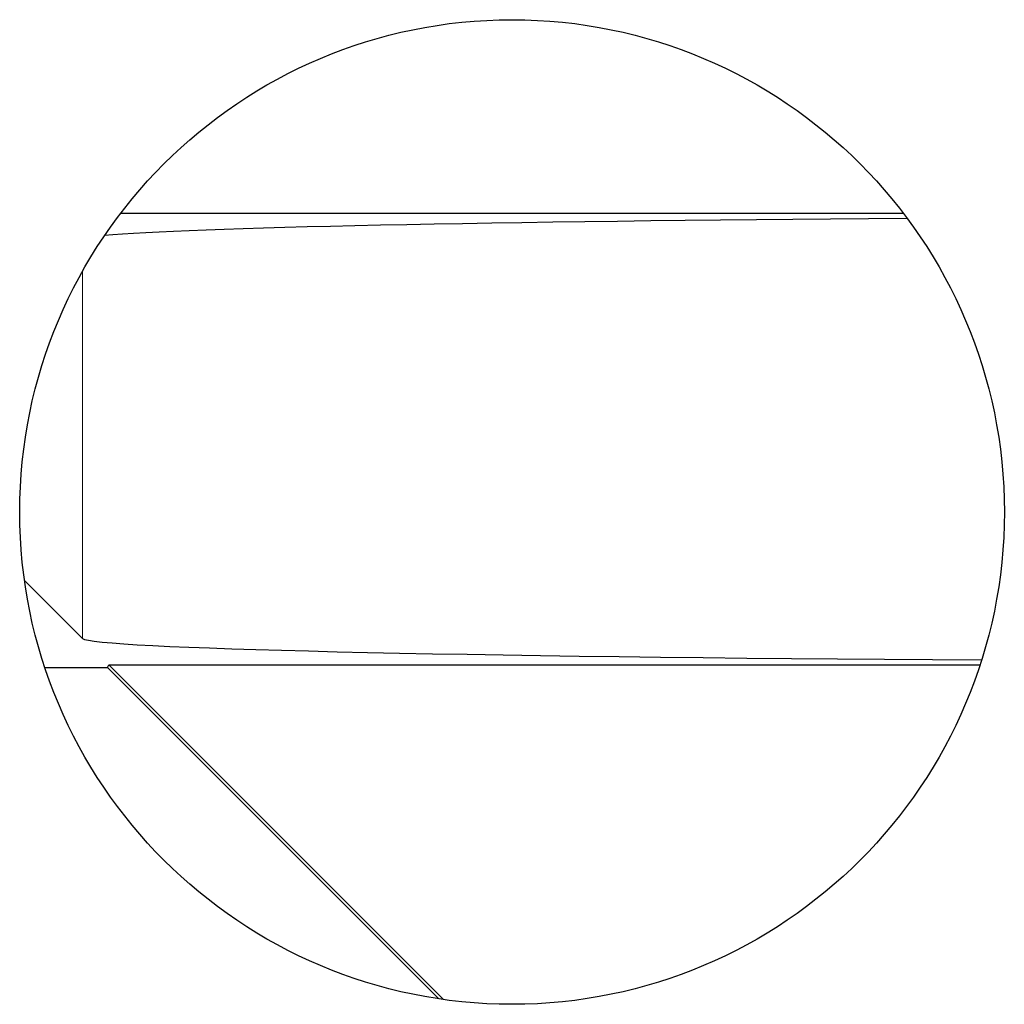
# Paper-space layout 'Blatt3' of a CAD drawing. Header units: millimetres. Extents: x 5 to 418, y 2 to 292.
# Tile 60 of 75: x 356.25 to 357.75, y 104.01 to 105.51. Entities that reach past the tile are written whole.
import ezdxf

# ---------------------------------------------------------------- set-up
doc = ezdxf.new("R2010")
doc.units = ezdxf.units.MM

psp = doc.layouts.new('Blatt3')

# ---------------------------------------------------------------- linework, layer by layer
at = {"color": 7, "linetype": 'Continuous', "lineweight": 25}
for p, q in [((356.3992, 105.2113), (357.5909, 105.2113)), ((356.2523, 104.6516), (356.3407, 104.5632)), ((356.379, 104.5188), (356.3808, 104.5231)), ((356.3808, 104.5231), (357.708, 104.5231)), ((356.3808, 104.5231), (356.8907, 104.0132)), ((356.2835, 104.5188), (356.379, 104.5188)), ((356.379, 104.5188), (356.8835, 104.0143))]:
    psp.add_line(p, q, dxfattribs=at)
at = {"color": 7, "linetype": 'Continuous', "lineweight": 18}
psp.add_line((356.3407, 105.1225), (356.3407, 104.5632), dxfattribs=at)
at = {"color": 7, "linetype": 'Continuous', "lineweight": 25}
psp.add_circle((356.9951, 104.7559), 0.75, dxfattribs=at)
for centre, start_param, end_param in [((358.3404, 105.1706), 1.951534, 2.956906), ((358.3404, 104.5638), 3.159046, 4.391939)]:
    psp.add_ellipse(centre, major_axis=(2, 0), ratio=0.017455, start_param=start_param, end_param=end_param, dxfattribs=at)

doc.saveas('drawing.dxf')
